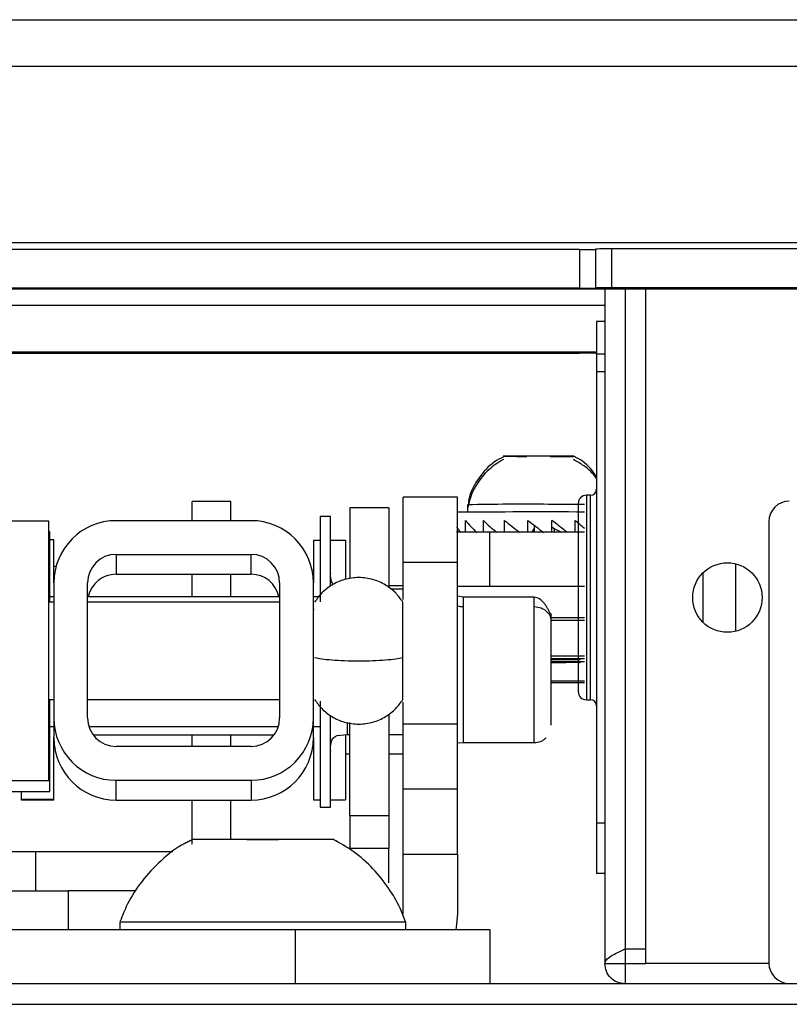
# Model space of a CAD drawing. Header units: millimetres. Extents: x 256 to 1374, y 313 to 1176.
# Tile 6 of 212: x 481 to 493, y 471 to 487. Entities that reach past the tile are written whole.
import ezdxf

# ---------------------------------------------------------------- set-up
doc = ezdxf.new("R2010")
doc.units = ezdxf.units.MM

msp = doc.modelspace()

# ---------------------------------------------------------------- linework, layer by layer
at = {"color": 7, "linetype": 'Continuous', "lineweight": 30}
for p, q in [((466.1635, 487.2868), (525.4301, 487.2868)), ((489.7156, 483.5391), (479.9217, 483.5391)), ((489.7156, 483.5391), (489.7156, 482.9066)), ((489.9802, 483.5466), (489.9802, 482.9142)), ((490.2448, 482.9157), (490.2448, 483.5482)), ((523.3134, 483.5482), (490.2448, 483.5482)), ((489.7156, 482.9066), (479.9217, 482.9066)), ((525.4301, 482.8919), (479.9217, 482.8919)), ((489.9802, 482.9142), (489.9802, 482.9081)), ((490.1302, 482.8919), (490.1302, 471.8974)), ((523.3134, 482.9157), (490.2448, 482.9157)), ((490.7969, 471.8974), (490.7969, 482.8919)), ((490.1302, 482.364), (489.9969, 482.364)), ((479.9217, 481.8485), (489.7114, 481.8485)), ((490.1302, 481.544), (489.9969, 481.544)), ((489.9969, 481.544), (489.9969, 474.1841)), ((488.4781, 480.1674), (488.6941, 480.1643)), ((488.6941, 480.1643), (488.8593, 480.1642)), ((489.2403, 480.1639), (489.2658, 480.1638)), ((489.2658, 480.1638), (489.6215, 480.1664)), ((487.7269, 479.5015), (486.8413, 479.5015)), ((486.8413, 478.4432), (486.8413, 479.5015)), ((487.7269, 478.4432), (487.7269, 479.5015)), ((489.8969, 479.5307), (489.8302, 479.5307)), ((484.0312, 479.4321), (483.3987, 479.4321)), ((483.3987, 479.1174), (483.3987, 479.4321)), ((484.0312, 479.1174), (484.0312, 479.4321)), ((486.6061, 479.3288), (485.9737, 479.3288)), ((485.9737, 479.3288), (485.9737, 478.1737)), ((486.6061, 479.3288), (486.6061, 478.0427)), ((487.8899, 479.3769), (487.8899, 479.2562)), ((484.3608, 479.1174), (482.1594, 479.1174)), ((485.6547, 479.1879), (485.4854, 479.1879)), ((485.4854, 479.1879), (485.4854, 477.796)), ((485.6547, 478.0427), (485.6547, 479.1879)), ((487.8608, 478.9278), (487.8608, 479.1186)), ((488.1501, 478.9283), (488.1501, 479.1201)), ((488.4959, 478.9283), (488.4959, 479.1212)), ((488.8766, 478.9283), (488.8766, 479.1217)), ((489.2681, 478.9283), (489.2681, 479.1217)), ((489.6459, 478.9283), (489.6459, 479.1211)), ((481.0647, 479.1116), (479.9217, 479.1116)), ((481.0647, 474.8783), (481.0647, 479.1116)), ((488.9735, 478.9847), (488.9398, 478.9283)), ((488.9735, 478.9283), (488.9735, 478.9847)), ((488.9759, 479.045), (488.9759, 478.9283)), ((489.2681, 479.0191), (489.3125, 478.9845)), ((489.3125, 478.9845), (489.4274, 478.9283)), ((489.3125, 478.9283), (489.3125, 478.9845)), ((492.8064, 479.1037), (492.8064, 471.9037)), ((481.077, 478.9339), (481.0647, 478.9339)), ((481.077, 477.7887), (481.077, 478.9339)), ((481.1434, 478.806), (481.077, 478.806)), ((481.1434, 478.1014), (481.1434, 478.806)), ((485.3768, 478.7996), (485.3768, 478.1014)), ((485.3768, 478.7996), (485.4854, 478.7996)), ((485.6547, 478.7996), (485.9017, 478.7996)), ((485.9017, 478.7996), (485.9017, 478.1594)), ((488.2561, 478.0427), (488.2561, 478.9283)), ((489.7969, 478.9283), (488.2561, 478.9283)), ((488.7219, 478.9404), (488.6989, 478.9283)), ((482.1594, 478.5671), (484.3608, 478.5671)), ((482.1594, 478.5671), (482.1594, 478.2435)), ((484.3608, 478.2435), (484.3608, 478.5671)), ((481.1789, 478.3674), (481.1434, 478.3674)), ((486.8413, 478.4432), (487.7269, 478.4432)), ((486.8413, 477.833), (486.8413, 478.4432)), ((487.7269, 475.7974), (487.7269, 478.4432)), ((492.2636, 478.4148), (492.2636, 477.3133)), ((482.1594, 478.2435), (484.3608, 478.2435)), ((483.3987, 477.8755), (483.3987, 478.2435)), ((484.0312, 477.8755), (484.0312, 478.2435)), ((485.3768, 478.3031), (485.3554, 478.3089)), ((491.7302, 478.2654), (491.7302, 477.4626)), ((481.1434, 478.1014), (481.1434, 475.9001)), ((481.6938, 475.9001), (481.6938, 478.1014)), ((484.8264, 478.1014), (484.8264, 475.9001)), ((485.3768, 475.9001), (485.3768, 478.1014)), ((486.6061, 478.0588), (486.8413, 478.0588)), ((486.8413, 478.0025), (486.6373, 478.0025)), ((488.2466, 478.0427), (487.7269, 478.0427)), ((489.7969, 478.0427), (488.2561, 478.0427)), ((481.1434, 477.8755), (481.077, 477.8755)), ((484.8264, 477.8755), (481.6938, 477.8755)), ((485.4854, 477.8755), (485.3768, 477.8755)), ((487.8194, 477.8683), (487.7269, 477.8837)), ((488.9793, 477.8683), (487.8194, 477.8683)), ((481.1434, 477.7887), (481.0647, 477.7887)), ((484.8264, 477.7887), (481.6938, 477.7887)), ((489.2545, 477.5364), (489.7969, 477.5364)), ((489.7029, 476.8036), (489.7257, 476.8037)), ((489.7969, 476.4749), (489.2545, 476.4749)), ((481.0647, 476.2012), (481.1434, 476.2012)), ((481.077, 474.9162), (481.077, 476.2012)), ((481.6938, 476.2012), (484.8264, 476.2012)), ((485.4854, 476.1725), (485.4854, 474.4465)), ((486.8413, 475.7974), (486.8413, 476.1586)), ((489.8302, 476.1974), (489.8969, 476.1974)), ((485.6547, 474.4465), (485.6547, 475.9239)), ((486.6061, 475.9543), (486.6061, 474.3017)), ((481.077, 475.7589), (481.1434, 475.7589)), ((481.1434, 475.9001), (481.1434, 475.7165)), ((481.7157, 475.7589), (484.8045, 475.7589)), ((485.3768, 475.7165), (485.3768, 475.9001)), ((485.3768, 475.7589), (485.4854, 475.7589)), ((485.9737, 474.3017), (485.9737, 475.8269)), ((487.7269, 475.7974), (486.8413, 475.7974)), ((486.8413, 474.739), (486.8413, 475.7974)), ((487.7269, 474.739), (487.7269, 475.7974)), ((481.1434, 475.7165), (481.1434, 475.5887)), ((481.1434, 474.5727), (481.1434, 475.5887)), ((481.784, 475.6246), (484.7362, 475.6246)), ((483.3987, 475.4344), (483.3987, 475.6246)), ((484.0312, 475.4344), (484.0312, 475.6246)), ((485.3768, 475.5887), (485.3768, 475.7165)), ((485.3768, 475.5887), (485.3768, 474.5663)), ((485.9017, 475.6285), (485.9017, 474.5663)), ((485.9298, 475.6319), (485.9737, 475.6319)), ((486.6061, 475.6319), (486.8413, 475.6319)), ((484.3608, 475.4344), (482.1594, 475.4344)), ((487.7269, 475.4957), (487.8194, 475.4976)), ((487.8194, 475.4976), (488.9793, 475.4976)), ((485.9737, 475.3071), (485.9017, 475.3071)), ((486.8413, 475.3071), (486.6061, 475.3071)), ((480.3186, 474.8783), (481.0647, 474.8783)), ((481.077, 474.7005), (481.077, 474.9162)), ((482.1594, 474.5606), (482.1594, 474.8841)), ((482.1594, 474.8841), (484.3608, 474.8841)), ((484.3608, 474.8841), (484.3608, 474.5606)), ((480.3186, 474.7005), (481.077, 474.7005)), ((480.6185, 474.5727), (480.6185, 474.7005)), ((487.7269, 474.739), (486.8413, 474.739)), ((486.8413, 473.6807), (486.8413, 474.739)), ((487.7269, 473.6807), (487.7269, 474.739)), ((480.6185, 474.5599), (480.6185, 474.5727)), ((481.1434, 474.5727), (480.6185, 474.5727)), ((481.1434, 474.5599), (480.6185, 474.5599)), ((481.1434, 474.5599), (481.1434, 474.5727)), ((482.1594, 474.5606), (484.3608, 474.5606)), ((483.3987, 473.9163), (483.3987, 474.5606)), ((484.0312, 473.9163), (484.0312, 474.5606)), ((485.3768, 474.5663), (485.4854, 474.5663)), ((485.6547, 474.5663), (485.9017, 474.5663)), ((485.4854, 474.4465), (485.6547, 474.4465)), ((485.9737, 474.3017), (485.9737, 473.7726)), ((486.6061, 474.3017), (485.9737, 474.3017)), ((486.6061, 474.3017), (486.6061, 473.7726)), ((490.1302, 474.1841), (489.9969, 474.1841)), ((483.4011, 473.9131), (483.2696, 473.8498)), ((483.3987, 473.8416), (483.3987, 473.9128)), ((484.2936, 473.9163), (484.8102, 473.9163)), ((480.8477, 473.7146), (480.3186, 473.7146)), ((483.086, 473.7146), (480.8477, 473.7146)), ((480.8477, 473.0821), (480.8477, 473.7146)), ((486.6061, 473.7726), (485.9737, 473.7726)), ((486.6061, 473.2091), (486.6061, 473.7726)), ((486.8413, 472.7036), (486.8413, 473.6807)), ((486.8413, 473.6807), (487.7269, 473.6807)), ((487.7269, 473.6807), (487.7269, 472.7036)), ((490.1302, 473.364), (489.9969, 473.364)), ((479.7894, 473.0821), (481.3769, 473.0821)), ((481.3769, 473.0821), (481.3769, 472.4496)), ((482.4834, 473.0821), (481.3769, 473.0821)), ((482.2186, 472.5763), (482.2186, 472.4496)), ((482.2186, 472.5763), (484.5326, 472.5763)), ((484.5326, 472.5763), (486.8852, 472.5763)), ((486.8852, 472.4496), (486.8852, 472.5763)), ((468.1477, 472.4496), (485.0811, 472.4496)), ((485.0811, 472.4496), (485.0811, 471.564)), ((485.0811, 472.4496), (488.2561, 472.4496)), ((488.2561, 472.4496), (488.2561, 471.564)), ((490.4636, 472.1331), (490.7969, 472.1331)), ((490.4636, 472.1331), (490.4636, 471.8974)), ((490.1302, 471.8974), (490.4636, 471.8974)), ((490.4636, 471.8974), (490.4636, 471.564)), ((490.4636, 471.8974), (490.7969, 471.8974)), ((492.8064, 471.8974), (490.7969, 471.8974)), ((856.5902, 471.564), (454.1836, 471.564)), ((454.4193, 471.2307), (856.3545, 471.2307))]:
    msp.add_line(p, q, dxfattribs=at)
at = {"color": 8, "linetype": 'Continuous', "lineweight": 30}
for p, q in [((479.9217, 486.5317), (525.4301, 486.5317)), ((525.4301, 483.6506), (479.9217, 483.6506)), ((490.4636, 482.8919), (490.4636, 472.1331)), ((490.1302, 482.627), (479.9217, 482.627)), ((489.9969, 481.8632), (479.9217, 481.8632)), ((489.8302, 479.5307), (489.8302, 476.1974)), ((489.8969, 476.1974), (489.8969, 479.5307)), ((487.8194, 477.8683), (487.8194, 477.7156)), ((488.9793, 477.7156), (488.9793, 477.8683)), ((485.3768, 477.6781), (485.3806, 477.6554)), ((487.8194, 477.7156), (487.8194, 475.4976)), ((488.9793, 475.4976), (488.9793, 477.7156)), ((489.7969, 476.5009), (489.2545, 476.5009)), ((485.9298, 475.8139), (485.9298, 475.6319))]:
    msp.add_line(p, q, dxfattribs=at)
at = {"color": 7, "linetype": 'Continuous', "lineweight": 30, "flags": 128}
for points in [[(489.7969, 479.382), (489.576, 479.3828), (489.2119, 479.3835)], [(489.7183, 477.5312), (489.4421, 477.5319), (489.2454, 477.5322)], [(489.7969, 477.4889), (489.4552, 477.4898), (489.2562, 477.4901)], [(489.7969, 476.9069), (489.4552, 476.9078), (489.2588, 476.9081)], [(489.2581, 476.8512), (489.4421, 476.8515), (489.7257, 476.8522)], [(485.6548, 475.3728), (485.6549, 475.3674), (485.6581, 475.4247), (485.6631, 475.4691), (485.6717, 475.5115), (485.6778, 475.5305), (485.6814, 475.5393), (485.6853, 475.5476), (485.6943, 475.5628), (485.7049, 475.576), (485.7311, 475.5972), (485.7637, 475.6122), (485.9298, 475.6319), (485.9298, 475.6319)], [(487.7269, 472.7036), (487.705, 472.4813), (487.6982, 472.4496)]]:
    msp.add_lwpolyline(points, dxfattribs=at)
at = {"color": 7, "linetype": 'Continuous', "lineweight": 30}
msp.add_circle((492.1302, 477.864), 0.5667, dxfattribs=at)
for centre, radius, start, end in [((489.7818, 495.088), 11.5491, 269.67172, 270.9844), ((490.1787, 471.9997), 11.5487, 89.67223, 90.98496), ((489.7816, 494.4873), 11.5809, 269.67352, 270.9826), ((490.1787, 471.3672), 11.5487, 89.67223, 90.98496), ((489.7773, 470.2668), 11.5819, 89.01746, 90.32642), ((490.1043, 487.5755), 5.736, 268.71753, 270.25877), ((489.8969, 479.6307), 0.1, 270, 0), ((489.8302, 479.3974), 0.1333, 90, 180), ((493.1397, 479.1037), 0.3333, 90, 180), ((488.8017, 428.9338), 50.4513, 89.53421, 91.03562), ((482.1594, 478.1014), 1.016, 90.0006, 179.99898), ((484.3608, 478.1014), 1.016, 0.00102, 89.9994), ((489.0572, 282.0587), 197.2008, 89.785074, 90.386506), ((488.239, 318.1019), 160.8264, 89.993933, 90.187396), ((482.1594, 478.1014), 0.4657, 90.00005, 179.99903), ((484.3608, 478.1014), 0.4657, 0.00342, 89.99749), ((482.1594, 477.7779), 0.4656, 89.99853, 167.89603), ((484.3608, 477.7779), 0.4657, 12.10588, 89.99956), ((489.357, 459.6116), 17.2509, 88.74954, 90.36792), ((489.3119, 500.2375), 23.3829, 269.8631, 271.0329), ((489.3119, 500.1776), 23.3715, 269.86311, 271.03348), ((489.3624, 459.8501), 16.9638, 88.74662, 90.35658), ((489.192, 337.2094), 139.6561, 89.751848, 89.972641), ((489.192, 337.1609), 139.6561, 89.751848, 89.972641), ((489.8302, 476.3307), 0.1333, 180, 270), ((489.8969, 476.0974), 0.1, 360, 90), ((482.1594, 475.9001), 1.016, 180.00088, 269.9994), ((482.1594, 475.9001), 0.4657, 180.00066, 269.99995), ((484.3608, 475.9001), 1.016, 270.0006, 359.99912), ((484.3608, 475.9001), 0.4657, 270.00251, 359.99688), ((482.1594, 475.5766), 1.016, 180.00101, 269.99934), ((484.3608, 475.5766), 1.016, 270.00066, 359.99899), ((493.1397, 471.9037), 0.3333, 180, 270)]:
    msp.add_arc(centre, radius, start, end, dxfattribs=at)
for major_axis, ratio, start_param, end_param in [((1.4996, -1.0045), 0.4354723, 4.1310709, 4.2943977), ((1.5261, -1.1085), 0.3007844, 4.3136771, 4.4770039), ((1.5489, -1.1714), 0.1732665, 4.480212, 4.6435388), ((1.5609, -1.2014), 0.0502049, 4.639863, 4.8031898), ((1.5597, -1.201), 0.0714687, 1.322264, 1.4855908), ((1.5454, -1.1702), 0.1948542, 1.2186208, 1.3257801), ((1.4859, -0.8342), 0.577583, 3.9989006, 4.0728013)]:
    msp.add_ellipse((489.0498, 479.1128), major_axis=major_axis, ratio=ratio, start_param=start_param, end_param=end_param, dxfattribs=at)
for points, knots in [([(489.9969, 482.364), (489.9969, 482.3566), (489.9969, 482.3418), (489.9969, 482.2285), (489.9969, 482.0588), (489.9969, 481.8248), (489.9969, 481.6417), (489.9969, 481.544)], [0, 0, 0, 0, 0.1772533, 0.3540965, 0.5397306, 0.7547105, 1, 1, 1, 1]), ([(488.4755, 480.1161), (488.3922, 480.064), (488.2182, 479.9551), (488.048, 479.7334), (487.9386, 479.5204), (487.9086, 479.3917), (487.8946, 479.3319)], [0, 0, 0, 0, 0.2909862, 0.6074509, 0.8178633, 1, 1, 1, 1]), ([(488.4823, 480.1586), (488.4289, 480.1321), (488.2685, 480.0523), (488.0704, 479.8195), (487.9257, 479.5733), (487.9065, 479.415), (487.902, 479.3779)], [0, 0, 0, 0, 0.1759146, 0.5283834, 0.889491, 1, 1, 1, 1]), ([(489.6241, 480.1664), (489.6269, 480.1668), (489.6324, 480.1676), (489.5576, 480.1686), (489.4303, 480.1695), (489.2588, 480.1701), (489.0641, 480.1703), (488.8676, 480.1701), (488.692, 480.1696), (488.5557, 480.1688), (488.4964, 480.168), (488.4716, 480.1673), (488.4755, 480.1671), (488.4777, 480.1669)], [0, 0, 0, 0, 0.1030933, 0.2061834, 0.3092749, 0.4123652, 0.5154538, 0.6185481, 0.7216323, 0.8247252, 0.9278138, 0.9601254, 1, 1, 1, 1]), ([(489.9969, 479.8272), (489.9748, 479.8619), (489.8904, 479.9942), (489.7484, 480.1161), (489.6219, 480.1657), (489.6034, 480.1729)], [0, 0, 0, 0, 0.2328493, 0.8873876, 1, 1, 1, 1]), ([(489.9969, 479.7951), (489.9947, 479.7988), (489.9435, 479.8846), (489.8188, 480.0026), (489.678, 480.0805), (489.6207, 480.1122)], [0, 0, 0, 0, 0.0260103, 0.6037047, 1, 1, 1, 1]), ([(489.6969, 479.3974), (489.6969, 479.3769), (489.6969, 479.3454), (489.6969, 479.1542), (489.6969, 478.9563), (489.6969, 478.7106), (489.6969, 478.3536), (489.6969, 477.864), (489.6969, 477.3744), (489.6969, 477.0174), (489.6969, 476.7718), (489.6969, 476.5739), (489.6969, 476.3827), (489.6969, 476.3512), (489.6969, 476.3307)], [0, 0, 0, 0, 0.1197284, 0.1841804, 0.25, 0.3158199, 0.3802714, 0.4999997, 0.6197286, 0.6841801, 0.75, 0.8158196, 0.8802716, 1, 1, 1, 1]), ([(486.8368, 477.7887), (486.7999, 477.8405), (486.7221, 477.9493), (486.5546, 478.0779), (486.3486, 478.1681), (486.1172, 478.2002), (485.8857, 478.1681), (485.6798, 478.0779), (485.5122, 477.9493), (485.4345, 477.8405), (485.3975, 477.7887)], [0, 0, 0, 0, 0.1107569, 0.2328733, 0.3639402, 0.4999983, 0.6360564, 0.7671339, 0.8892503, 1, 1, 1, 1]), ([(485.6999, 478.0764), (485.6976, 478.0792), (485.6928, 478.0848), (485.6864, 478.096), (485.6804, 478.108), (485.6753, 478.1207), (485.6691, 478.1397), (485.6599, 478.1819), (485.6562, 478.2337), (485.6549, 478.2714), (485.6549, 478.2615), (485.6549, 478.2577)], [0, 0, 0, 0, 0.0239163, 0.0482095, 0.0717625, 0.0959099, 0.1222085, 0.1868324, 0.3969624, 0.7687513, 1, 1, 1, 1]), ([(489.2545, 477.4759), (489.2545, 477.5138), (489.2545, 477.5884), (489.2544, 477.6037), (489.2541, 477.5885), (489.2484, 477.5895), (489.243, 477.5977), (489.2381, 477.6067), (489.2316, 477.6196), (489.2236, 477.6357), (489.2144, 477.6541), (489.199, 477.6834), (489.1758, 477.7232), (489.1299, 477.7885), (489.0629, 477.8533), (489.008, 477.8632), (488.9793, 477.8683)], [0, 0, 0, 0, 0.1975425, 0.3881359, 0.5213861, 0.5632586, 0.5788146, 0.591753, 0.6034023, 0.6153989, 0.6290992, 0.6452781, 0.6859836, 0.7374595, 0.8632856, 1, 1, 1, 1]), ([(486.8368, 476.8856), (486.8368, 476.9753), (486.8368, 477.1546), (486.8368, 477.4082), (486.8368, 477.617), (486.8368, 477.7458), (486.8368, 477.8015), (486.8368, 477.7874), (486.8368, 477.7868)], [0, 0, 0, 0, 0.1982866, 0.3965716, 0.5948581, 0.793143, 0.9914309, 1, 1, 1, 1]), ([(488.9793, 477.7156), (489.0183, 477.7113), (489.0995, 477.7025), (489.1918, 477.6377), (489.2455, 477.5571), (489.2516, 477.5022), (489.2545, 477.4759)], [0, 0, 0, 0, 0.2702595, 0.5624322, 0.7897308, 1, 1, 1, 1]), ([(489.2545, 475.7805), (489.2545, 475.7932), (489.2545, 475.8185), (489.2545, 475.9131), (489.2545, 476.0497), (489.2545, 476.2315), (489.2545, 476.4404), (489.2545, 476.6547), (489.2545, 476.8613), (489.2545, 477.0919), (489.2545, 477.3176), (489.2545, 477.4274), (489.2545, 477.4759)], [0, 0, 0, 0, 0.0876547, 0.1752346, 0.2718416, 0.3714213, 0.4710018, 0.5676101, 0.6552638, 0.7428433, 0.8864601, 1, 1, 1, 1]), ([(485.3975, 476.8856), (485.4345, 476.8785), (485.5122, 476.8635), (485.6798, 476.8458), (485.8857, 476.8334), (486.1172, 476.829), (486.3486, 476.8334), (486.5546, 476.8458), (486.7221, 476.8635), (486.7999, 476.8785), (486.8368, 476.8856)], [0, 0, 0, 0, 0.1107486, 0.2328655, 0.3639433, 0.5000017, 0.6360602, 0.7671273, 0.8892442, 1, 1, 1, 1]), ([(486.8368, 476.2031), (486.8368, 476.2097), (486.8368, 476.2233), (486.8368, 476.3535), (486.8368, 476.5507), (486.8368, 476.7432), (486.8368, 476.8582), (486.8368, 476.8856)], [0, 0, 0, 0, 0.2240628, 0.4582462, 0.6924301, 0.9266135, 1, 1, 1, 1]), ([(485.3975, 476.2012), (485.4345, 476.1495), (485.5122, 476.0406), (485.6798, 475.912), (485.8857, 475.8218), (486.1172, 475.7897), (486.3486, 475.8218), (486.5546, 475.912), (486.7221, 476.0406), (486.7999, 476.1495), (486.8368, 476.2012)], [0, 0, 0, 0, 0.1107497, 0.2328661, 0.3639436, 0.5000017, 0.6360598, 0.7671267, 0.8892431, 1, 1, 1, 1]), ([(488.9793, 475.4976), (489.0139, 475.5014), (489.067, 475.5072), (489.1316, 475.5409), (489.1597, 475.5657), (489.1739, 475.5782)], [0, 0, 0, 0, 0.47892456, 0.73672059, 1, 1, 1, 1]), ([(489.9969, 474.1841), (489.9969, 474.08), (489.9969, 473.8716), (489.9969, 473.6145), (489.9969, 473.4396), (489.9969, 473.3703), (489.9969, 473.3653), (489.9969, 473.364)], [0, 0, 0, 0, 0.2615592, 0.5238569, 0.7242739, 0.9257237, 1, 1, 1, 1]), ([(483.4017, 473.9142), (483.3597, 473.8953), (483.1728, 473.8112), (482.8872, 473.5823), (482.5713, 473.2453), (482.3523, 472.9054), (482.2619, 472.6776), (482.2259, 472.5867)], [0, 0, 0, 0, 0.0758289, 0.338361, 0.5955407, 0.8385969, 1, 1, 1, 1]), ([(484.5422, 473.9163), (484.4112, 473.9163), (484.1492, 473.9163), (483.8006, 473.9163), (483.5419, 473.9163), (483.3973, 473.9163), (483.3997, 473.9163), (483.4007, 473.9163)], [0, 0, 0, 0, 0.2159766, 0.4319544, 0.6479219, 0.8638958, 1, 1, 1, 1]), ([(485.7031, 473.9163), (485.7072, 473.9163), (485.7223, 473.9163), (485.611, 473.9163), (485.3825, 473.9163), (485.0521, 473.9163), (484.7547, 473.9163), (484.5832, 473.9163), (484.5422, 473.9163)], [0, 0, 0, 0, 0.0789237, 0.2924623, 0.506002, 0.7195453, 0.9330883, 1, 1, 1, 1]), ([(486.8785, 472.5777), (486.8514, 472.6518), (486.7812, 472.8434), (486.6059, 473.1367), (486.3521, 473.451), (486.0495, 473.7246), (485.8143, 473.8562), (485.7041, 473.9179)], [0, 0, 0, 0, 0.1295063, 0.3351985, 0.5577861, 0.7928262, 1, 1, 1, 1]), ([(490.1302, 471.8974), (490.1352, 471.917), (490.1453, 471.9563), (490.2224, 472.0152), (490.3325, 472.0741), (490.4199, 472.1134), (490.4636, 472.1331)], [0, 0, 0, 0, 0.2500012, 0.5000026, 0.7499997, 1, 1, 1, 1]), ([(490.4636, 471.564), (490.4199, 471.569), (490.3325, 471.5791), (490.2224, 471.6561), (490.1453, 471.7663), (490.1352, 471.8537), (490.1302, 471.8974)], [0, 0, 0, 0, 0.2500048, 0.5000046, 0.750005, 1, 1, 1, 1])]:
    msp.add_open_spline(points, degree=3, knots=knots, dxfattribs=at)
at = {"color": 8, "linetype": 'Continuous', "lineweight": 30}
msp.add_open_spline([(487.7269, 477.7301), (487.7281, 477.7296), (487.7554, 477.7161), (487.7881, 477.7158), (487.8194, 477.7156)], degree=3, knots=[0, 0, 0, 0, 0.0419842, 1, 1, 1, 1], dxfattribs=at)

doc.saveas('drawing.dxf')
